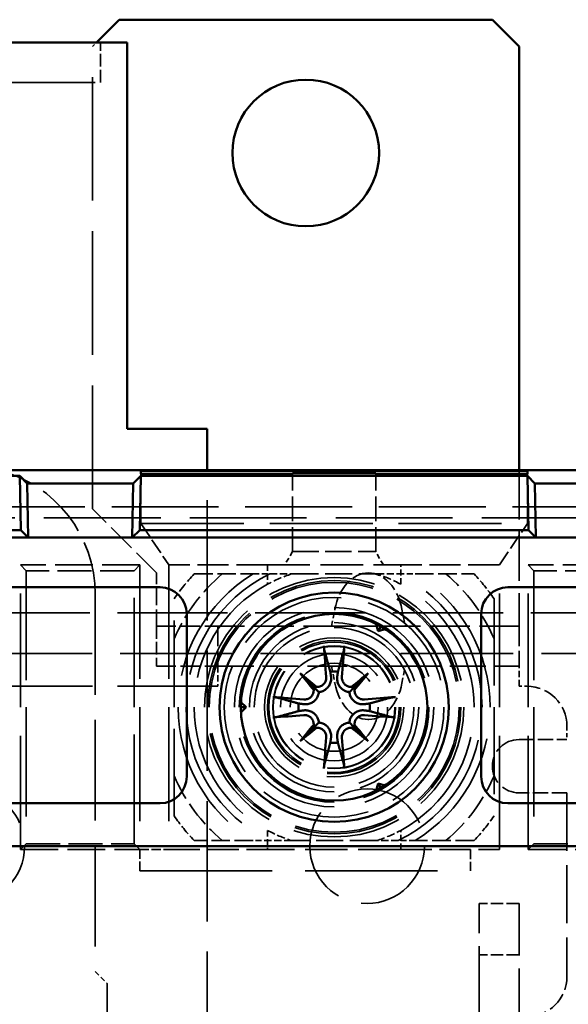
# Model space of a CAD drawing. Header units: millimetres. Extents: x 64 to 402, y 85 to 280.
# Tile 11 of 23: x 121 to 141, y 158 to 195. Entities that reach past the tile are written whole.
import ezdxf

# ---------------------------------------------------------------- set-up
doc = ezdxf.new("R2010")
doc.units = ezdxf.units.MM
doc.linetypes.add('DASHED', pattern=[0.2068, 0.1655, -0.0413])
doc.layers.add('Arêtes cachées(celduc)', color=7, linetype='DASHED', lineweight=35)
doc.layers.add('Arêtes visibles(celduc)', color=7, linetype='Continuous', lineweight=50)

msp = doc.modelspace()

# ---------------------------------------------------------------- linework, layer by layer
at = {"layer": 'Arêtes cachées(celduc)', "ltscale": 0.403752}
msp.add_line((123.465, 194.332), (123.615, 194.482), dxfattribs=at)
at = {"layer": 'Arêtes cachées(celduc)', "ltscale": 27.965828}
msp.add_line((123.465, 176.982), (123.465, 194.332), dxfattribs=at)
at = {"layer": 'Arêtes cachées(celduc)', "ltscale": 2.855563}
for p, q in [((123.765, 192.982), (123.765, 194.482)), ((125.865, 172.582), (125.865, 171.082)), ((139.465, 162.184), (137.965, 162.184)), ((139.465, 160.255), (137.965, 160.255))]:
    msp.add_line(p, q, dxfattribs=at)
at = {"layer": 'Arêtes cachées(celduc)', "ltscale": 29.01354}
msp.add_line((112.765, 192.982), (124.765, 192.982), dxfattribs=at)
at = {"layer": 'Arêtes cachées(celduc)', "ltscale": 27.272728}
msp.add_line((127.765, 144.592), (127.765, 178.432), dxfattribs=at)
at = {"layer": 'Arêtes cachées(celduc)', "ltscale": 11.135083}
msp.add_line((139.465, 178.432), (139.465, 172.583), dxfattribs=at)
at = {"layer": 'Arêtes cachées(celduc)', "ltscale": 3.541607}
for p, q in [((125.278, 176.432), (125.278, 178.292)), ((139.778, 176.432), (139.778, 178.292))]:
    msp.add_line(p, q, dxfattribs=at)
at = {"layer": 'Arêtes cachées(celduc)', "ltscale": 5.540571}
for p, q in [((130.967, 175.382), (130.967, 178.292)), ((134.089, 175.382), (134.089, 178.292))]:
    msp.add_line(p, q, dxfattribs=at)
at = {"layer": 'Arêtes cachées(celduc)', "ltscale": 24.243977}
msp.add_line((104.128, 177.057), (159.278, 177.057), dxfattribs=at)
at = {"layer": 'Arêtes cachées(celduc)', "ltscale": 6.461529}
msp.add_line((125.865, 174.582), (123.465, 176.982), dxfattribs=at)
at = {"layer": 'Arêtes cachées(celduc)', "ltscale": 26.469599}
msp.add_line((158.867, 176.646), (104.128, 176.646), dxfattribs=at)
at = {"layer": 'Arêtes cachées(celduc)', "ltscale": 3.564081}
for p, q in [((125.278, 176.432), (126.328, 174.882)), ((138.728, 174.882), (139.778, 176.432))]:
    msp.add_line(p, q, dxfattribs=at)
at = {"layer": 'Arêtes cachées(celduc)', "ltscale": 23.372019}
msp.add_line((125.278, 176.432), (139.778, 176.432), dxfattribs=at)
at = {"layer": 'Arêtes cachées(celduc)', "ltscale": 1.099069}
for p, q in [((130.967, 175.382), (130.678, 174.882)), ((134.378, 174.882), (134.089, 175.382))]:
    msp.add_line(p, q, dxfattribs=at)
at = {"layer": 'Arêtes cachées(celduc)', "ltscale": 5.94463}
msp.add_line((130.967, 175.382), (134.089, 175.382), dxfattribs=at)
at = {"layer": 'Arêtes cachées(celduc)', "ltscale": 29.98979}
for p, q in [((120.756, 174.882), (120.972, 174.665)), ((125.24, 174.882), (125.024, 174.665)), ((139.806, 174.882), (140.022, 174.665)), ((120.756, 164.202), (120.972, 164.418)), ((125.24, 164.202), (125.024, 164.418)), ((139.806, 164.202), (140.022, 164.418))]:
    msp.add_line(p, q, dxfattribs=at)
at = {"layer": 'Arêtes cachées(celduc)', "ltscale": 8.537317}
for p, q in [((125.24, 174.882), (120.756, 174.882)), ((144.29, 174.882), (139.806, 174.882)), ((120.756, 164.202), (125.24, 164.202)), ((139.806, 164.202), (144.29, 164.202))]:
    msp.add_line(p, q, dxfattribs=at)
at = {"layer": 'Arêtes cachées(celduc)', "ltscale": 25.82205}
for p, q in [((120.756, 164.202), (120.756, 174.882)), ((125.24, 174.882), (125.24, 164.202)), ((126.328, 174.882), (126.328, 164.202)), ((138.728, 164.202), (138.728, 174.882)), ((139.806, 164.202), (139.806, 174.882))]:
    msp.add_line(p, q, dxfattribs=at)
at = {"layer": 'Arêtes cachées(celduc)', "ltscale": 7.043869}
for p, q in [((130.028, 174.882), (126.328, 174.882)), ((138.728, 174.882), (135.028, 174.882)), ((126.328, 164.202), (130.028, 164.202)), ((135.028, 164.202), (138.728, 164.202))]:
    msp.add_line(p, q, dxfattribs=at)
at = {"layer": 'Arêtes cachées(celduc)', "ltscale": 1.377193}
for p, q in [((130.028, 174.882), (130.028, 174.158)), ((135.028, 174.158), (135.028, 174.882)), ((130.028, 164.925), (130.028, 164.202)), ((135.028, 164.202), (135.028, 164.925))]:
    msp.add_line(p, q, dxfattribs=at)
at = {"layer": 'Arêtes cachées(celduc)', "ltscale": 9.632216}
for p, q in [((130.028, 174.882), (135.028, 174.882)), ((135.028, 164.202), (130.028, 164.202))]:
    msp.add_line(p, q, dxfattribs=at)
at = {"layer": 'Arêtes cachées(celduc)', "ltscale": 24.775421}
for p, q in [((120.972, 174.665), (120.972, 164.418)), ((125.024, 164.418), (125.024, 174.665)), ((140.022, 174.665), (140.022, 164.418))]:
    msp.add_line(p, q, dxfattribs=at)
at = {"layer": 'Arêtes cachées(celduc)', "ltscale": 7.7132}
for p, q in [((125.024, 174.665), (120.972, 174.665)), ((144.074, 174.665), (140.022, 174.665)), ((120.972, 164.418), (125.024, 164.418)), ((140.022, 164.418), (144.074, 164.418))]:
    msp.add_line(p, q, dxfattribs=at)
at = {"layer": 'Arêtes cachées(celduc)', "ltscale": 3.805547}
msp.add_line((125.865, 172.583), (125.865, 174.582), dxfattribs=at)
at = {"layer": 'Arêtes cachées(celduc)', "ltscale": 4.213228}
for p, q in [((127.278, 174.542), (129.491, 174.542)), ((135.565, 174.542), (137.778, 174.542)), ((129.491, 164.542), (127.278, 164.542)), ((137.778, 164.542), (135.565, 164.542))]:
    msp.add_line(p, q, dxfattribs=at)
at = {"layer": 'Arêtes cachées(celduc)'}
for p, q in [((133.815, 174.582), (133.815, 174.582)), ((133.815, 172.582), (133.815, 172.582)), ((133.815, 171.082), (133.815, 171.082)), ((133.815, 169.082), (133.815, 169.082))]:
    msp.add_line(p, q, dxfattribs=at)
at = {"layer": 'Arêtes cachées(celduc)', "ltscale": 22.807865}
msp.add_line((123.565, 173.782), (123.565, 159.632), dxfattribs=at)
at = {"layer": 'Arêtes cachées(celduc)', "ltscale": 19.679426}
for p, q in [((126.528, 165.472), (126.528, 173.611)), ((138.528, 173.611), (138.528, 165.472))]:
    msp.add_line(p, q, dxfattribs=at)
at = {"layer": 'Arêtes cachées(celduc)', "ltscale": 1.226412}
for p, q in [((132.436, 172.583), (132.556, 173.216)), ((135.074, 173.216), (135.194, 172.583))]:
    msp.add_line(p, q, dxfattribs=at)
at = {"layer": 'Arêtes cachées(celduc)', "ltscale": 24.993956}
msp.add_line((77.878, 173.089), (160.578, 173.089), dxfattribs=at)
at = {"layer": 'Arêtes cachées(celduc)', "ltscale": 0.00289}
for p, q in [((125.865, 172.582), (125.865, 172.583)), ((139.465, 172.582), (139.465, 172.583))]:
    msp.add_line(p, q, dxfattribs=at)
at = {"layer": 'Arêtes cachées(celduc)', "ltscale": 4.378584}
for p, q in [((125.865, 172.582), (128.165, 172.582)), ((125.865, 171.082), (128.165, 171.082))]:
    msp.add_line(p, q, dxfattribs=at)
at = {"layer": 'Arêtes cachées(celduc)', "ltscale": 8.936158}
for p, q in [((132.859, 172.582), (128.165, 172.582)), ((139.465, 172.582), (134.771, 172.582))]:
    msp.add_line(p, q, dxfattribs=at)
at = {"layer": 'Arêtes cachées(celduc)', "ltscale": 4.485865}
for p, q in [((128.165, 172.582), (128.165, 171.082)), ((139.465, 172.582), (139.465, 171.082))]:
    msp.add_line(p, q, dxfattribs=at)
at = {"layer": 'Arêtes cachées(celduc)', "ltscale": 0.00291}
for p, q in [((132.436, 172.582), (132.436, 172.583)), ((135.194, 172.583), (135.194, 172.582))]:
    msp.add_line(p, q, dxfattribs=at)
at = {"layer": 'Arêtes cachées(celduc)', "ltscale": 1.842558}
for p, q in [((133.039, 172.582), (132.859, 172.582)), ((134.771, 172.582), (134.591, 172.582))]:
    msp.add_line(p, q, dxfattribs=at)
at = {"layer": 'Arêtes cachées(celduc)', "ltscale": 2.357752}
for p, q in [((133.815, 172.582), (133.039, 172.582)), ((134.591, 172.582), (133.815, 172.582))]:
    msp.add_line(p, q, dxfattribs=at)
at = {"layer": 'Arêtes cachées(celduc)', "ltscale": 25.477514}
msp.add_line((77.078, 171.559), (161.378, 171.559), dxfattribs=at)
at = {"layer": 'Arêtes cachées(celduc)', "ltscale": 1.427732}
for p, q in [((128.165, 171.082), (128.165, 170.332)), ((139.465, 170.332), (139.465, 171.082))]:
    msp.add_line(p, q, dxfattribs=at)
at = {"layer": 'Arêtes cachées(celduc)', "ltscale": 8.131044}
for p, q in [((128.165, 171.082), (132.436, 171.082)), ((135.194, 171.082), (139.465, 171.082))]:
    msp.add_line(p, q, dxfattribs=at)
at = {"layer": 'Arêtes cachées(celduc)', "ltscale": 1.228349}
for p, q in [((132.556, 171.082), (132.436, 171.082)), ((132.436, 171.082), (132.556, 170.448)), ((135.194, 171.082), (135.074, 171.082)), ((135.074, 170.448), (135.194, 171.082))]:
    msp.add_line(p, q, dxfattribs=at)
at = {"layer": 'Arêtes cachées(celduc)', "ltscale": 0.000200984}
for p, q in [((132.436, 171.082), (132.436, 171.082)), ((135.194, 171.082), (135.194, 171.082))]:
    msp.add_line(p, q, dxfattribs=at)
at = {"layer": 'Arêtes cachées(celduc)', "ltscale": 3.825521}
for p, q in [((133.815, 171.082), (132.556, 171.082)), ((135.074, 171.082), (133.815, 171.082))]:
    msp.add_line(p, q, dxfattribs=at)
at = {"layer": 'Arêtes cachées(celduc)', "ltscale": 22.727272}
msp.add_line((128.165, 170.332), (109.365, 170.332), dxfattribs=at)
at = {"layer": 'Arêtes cachées(celduc)', "ltscale": 0.571033}
msp.add_line((139.765, 170.332), (139.465, 170.332), dxfattribs=at)
at = {"layer": 'Arêtes cachées(celduc)', "ltscale": 0.064863}
msp.add_line((133.798, 169.082), (133.832, 169.082), dxfattribs=at)
at = {"layer": 'Arêtes cachées(celduc)', "ltscale": 0.951597}
msp.add_line((141.265, 168.832), (141.265, 168.332), dxfattribs=at)
at = {"layer": 'Arêtes cachées(celduc)', "ltscale": 3.426696}
for p, q in [((139.465, 168.332), (141.265, 168.332)), ((141.265, 166.332), (139.465, 166.332))]:
    msp.add_line(p, q, dxfattribs=at)
at = {"layer": 'Arêtes cachées(celduc)', "ltscale": 13.11902}
msp.add_line((141.265, 166.332), (141.265, 159.441), dxfattribs=at)
at = {"layer": 'Arêtes cachées(celduc)', "ltscale": 2.153776}
for p, q in [((125.24, 163.402), (125.24, 164.202)), ((137.64, 164.202), (137.64, 163.402))]:
    msp.add_line(p, q, dxfattribs=at)
at = {"layer": 'Arêtes cachées(celduc)', "ltscale": 2.070764}
msp.add_line((125.24, 164.202), (126.328, 164.202), dxfattribs=at)
at = {"layer": 'Arêtes cachées(celduc)', "ltscale": 29.980658}
msp.add_line((125.24, 163.402), (137.64, 163.402), dxfattribs=at)
at = {"layer": 'Arêtes cachées(celduc)', "ltscale": 11.82233}
for p, q in [((137.965, 158.62), (137.965, 162.184)), ((139.465, 162.184), (139.465, 158.62))]:
    msp.add_line(p, q, dxfattribs=at)
at = {"layer": 'Arêtes cachées(celduc)', "ltscale": 1.211455}
msp.add_line((123.565, 159.632), (124.015, 159.182), dxfattribs=at)
at = {"layer": 'Arêtes cachées(celduc)', "ltscale": 20.067698}
msp.add_line((124.015, 159.182), (124.015, 150.882), dxfattribs=at)
at = {"layer": 'Arêtes cachées(celduc)', "ltscale": 8.890504}
for p, q in [((137.965, 158.62), (137.965, 155.941)), ((139.465, 155.941), (139.465, 158.62))]:
    msp.add_line(p, q, dxfattribs=at)
at = {"layer": 'Arêtes cachées(celduc)', "ltscale": 24.637936}
msp.add_circle((132.528, 169.542), 4.865, dxfattribs=at)
at = {"layer": 'Arêtes cachées(celduc)', "ltscale": 24.053135}
msp.add_circle((132.528, 169.542), 4.75, dxfattribs=at)
at = {"layer": 'Arêtes cachées(celduc)', "ltscale": 23.729984}
msp.add_circle((132.528, 169.542), 4.686, dxfattribs=at)
at = {"layer": 'Arêtes cachées(celduc)', "ltscale": 26.139452}
msp.add_circle((132.528, 169.542), 4.302, dxfattribs=at)
at = {"layer": 'Arêtes cachées(celduc)', "ltscale": 25.04991}
msp.add_circle((132.528, 169.542), 4.122, dxfattribs=at)
at = {"layer": 'Arêtes cachées(celduc)', "ltscale": 28.391726}
msp.add_circle((132.528, 169.542), 3.738, dxfattribs=at)
at = {"layer": 'Arêtes cachées(celduc)', "ltscale": 27.029799}
msp.add_circle((132.528, 169.542), 3.559, dxfattribs=at)
at = {"layer": 'Arêtes cachées(celduc)', "ltscale": 24.109137}
msp.add_circle((132.528, 169.542), 3.174, dxfattribs=at)
at = {"layer": 'Arêtes cachées(celduc)', "ltscale": 22.74721}
msp.add_circle((132.528, 169.542), 2.995, dxfattribs=at)
at = {"layer": 'Arêtes cachées(celduc)', "ltscale": 26.435396}
msp.add_circle((132.528, 169.542), 2.61, dxfattribs=at)
at = {"layer": 'Arêtes cachées(celduc)', "ltscale": 25.31909}
msp.add_circle((132.528, 169.542), 2.5, dxfattribs=at)
at = {"layer": 'Arêtes cachées(celduc)', "ltscale": 24.742567}
msp.add_circle((132.528, 169.542), 2.443, dxfattribs=at)
at = {"layer": 'Arêtes cachées(celduc)', "ltscale": 23.293562}
msp.add_circle((132.528, 169.542), 2.3, dxfattribs=at)
at = {"layer": 'Arêtes cachées(celduc)', "ltscale": 23.126406}
msp.add_circle((132.528, 169.542), 2.283, dxfattribs=at)
at = {"layer": 'Arêtes cachées(celduc)', "ltscale": 30.523277}
msp.add_circle((132.528, 169.542), 2.009, dxfattribs=at)
at = {"layer": 'Arêtes cachées(celduc)', "ltscale": 25.065899}
msp.add_circle((132.528, 169.542), 1.65, dxfattribs=at)
at = {"layer": 'Arêtes cachées(celduc)', "ltscale": 21.774418}
for centre in [(118.765, 164.332), (133.765, 164.332)]:
    msp.add_circle(centre, 2.15, dxfattribs=at)
at = {"layer": 'Arêtes cachées(celduc)', "ltscale": 12.063507}
msp.add_arc((118.765, 173.782), 4.8, 0, 75.6385, dxfattribs=at)
at = {"layer": 'Arêtes cachées(celduc)', "ltscale": 5.818777}
for start, end in [(129.9948, 156.8274), (23.1726, 50.0052), (203.1726, 230.0052), (309.9948, 336.8274)]:
    msp.add_arc((132.528, 169.542), 6.527, start, end, dxfattribs=at)
at = {"layer": 'Arêtes cachées(celduc)', "ltscale": 2.277434}
for start, end in [(136.3972, 145.8516), (34.1484, 43.6028), (214.1484, 223.6028), (316.3972, 325.8516)]:
    msp.add_arc((132.528, 169.542), 7.25, start, end, dxfattribs=at)
at = {"layer": 'Arêtes cachées(celduc)', "ltscale": 28.99468}
for start, end in [(121.2733, 238.7267), (301.2733, 58.7267)]:
    msp.add_arc((132.528, 169.542), 5.85, start, end, dxfattribs=at)
at = {"layer": 'Arêtes cachées(celduc)', "ltscale": 30.107428}
for start, end in [(115.7233, 244.2767), (295.7233, 64.2767)]:
    msp.add_arc((132.528, 169.542), 5.55, start, end, dxfattribs=at)
at = {"layer": 'Arêtes cachées(celduc)', "ltscale": 1.863662}
for start, end in [(107.7528, 118.4369), (61.5631, 72.2472), (241.5631, 252.2472), (287.7528, 298.4369)]:
    msp.add_arc((132.528, 169.542), 5.25, start, end, dxfattribs=at)
at = {"layer": 'Arêtes cachées(celduc)', "ltscale": 27.277634}
for start, end in [(118.4369, 241.5631), (298.4369, 61.5631)]:
    msp.add_arc((132.528, 169.542), 5.25, start, end, dxfattribs=at)
at = {"layer": 'Arêtes cachées(celduc)', "ltscale": 4.485566}
for centre, start, end in [((139.765, 168.832), 0, 90), ((139.765, 159.441), 270, 0)]:
    msp.add_arc(centre, 1.5, start, end, dxfattribs=at)
at = {"layer": 'Arêtes cachées(celduc)', "ltscale": 5.980787}
msp.add_arc((139.465, 167.332), 1, 90, 270, dxfattribs=at)
at = {"layer": 'Arêtes cachées(celduc)', "ltscale": 3.825521}
for start_param, end_param in [(0, 1.308997), (4.974188, 6.283185)]:
    msp.add_ellipse((133.815, 172.739), major_axis=(0, 1.843), ratio=0.707107, start_param=start_param, end_param=end_param, dxfattribs=at)
at = {"layer": 'Arêtes cachées(celduc)', "ltscale": 3.79306}
for start_param, end_param in [(4.974188, 6.270102), (0.013083, 1.308997)]:
    msp.add_ellipse((133.815, 170.925), major_axis=(0, -1.843), ratio=0.707107, start_param=start_param, end_param=end_param, dxfattribs=at)
at = {"layer": 'Arêtes cachées(celduc)', "ltscale": 0.03236}
for start_param, end_param in [(1.557713, 1.570796), (1.570796, 1.58388)]:
    msp.add_ellipse((133.815, 169.756), major_axis=(-1.303, 0), ratio=0.517638, start_param=start_param, end_param=end_param, dxfattribs=at)
at = {"layer": 'Arêtes cachées(celduc)', "ltscale": 1.325182}
for points in [[(129.491, 174.542), (129.813, 174.542), (130.119, 174.542)], [(134.937, 174.542), (135.243, 174.542), (135.565, 174.542)], [(130.119, 164.542), (129.813, 164.542), (129.491, 164.542)], [(135.565, 164.542), (135.243, 164.542), (134.937, 164.542)]]:
    msp.add_rational_spline(points, [1, 1.00152088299, 1], degree=2, dxfattribs=at)
at = {"layer": 'Arêtes cachées(celduc)', "ltscale": 1.641739}
for points in [[(130.119, 174.542), (130.534, 174.542), (130.927, 174.542)], [(134.129, 174.542), (134.522, 174.542), (134.937, 174.542)], [(130.927, 164.542), (130.534, 164.542), (130.119, 164.542)], [(134.937, 164.542), (134.522, 164.542), (134.129, 164.542)]]:
    msp.add_rational_spline(points, [1, 1.00281082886, 1], degree=2, dxfattribs=at)
at = {"layer": 'Arêtes cachées(celduc)', "ltscale": 6.116233}
for points in [[(130.927, 174.542), (132.528, 174.542), (134.129, 174.542)], [(134.129, 164.542), (132.528, 164.542), (130.927, 164.542)]]:
    msp.add_rational_spline(points, [1, 1.05, 1], degree=2, dxfattribs=at)
at = {"layer": 'Arêtes visibles(celduc)'}
for p, q in [((123.615, 194.482), (124.465, 195.332)), ((124.465, 195.332), (138.465, 195.332)), ((138.465, 195.332), (139.465, 194.332)), ((124.765, 194.482), (112.765, 194.482)), ((124.765, 194.482), (124.765, 192.482)), ((139.465, 194.332), (139.465, 178.432)), ((124.765, 179.982), (124.765, 192.482)), ((127.765, 179.982), (124.765, 179.982)), ((127.765, 178.432), (127.765, 179.982)), ((161.128, 178.432), (104.128, 178.432)), ((125.278, 178.412), (139.778, 178.412)), ((125.278, 178.292), (125.278, 178.412)), ((139.778, 178.412), (139.778, 178.292)), ((106.222, 178.219), (120.734, 178.219)), ((120.734, 178.219), (121.013, 177.94)), ((120.77, 176.184), (120.734, 178.219)), ((124.993, 177.94), (125.272, 178.219)), ((125.272, 178.219), (125.236, 176.184)), ((125.272, 178.219), (139.784, 178.219)), ((130.967, 178.292), (125.278, 178.292)), ((134.089, 178.328), (130.967, 178.328)), ((130.967, 178.328), (130.967, 178.292)), ((134.089, 178.292), (134.089, 178.328)), ((139.778, 178.292), (134.089, 178.292)), ((139.784, 178.219), (140.063, 177.94)), ((139.82, 176.184), (139.784, 178.219)), ((121.013, 177.94), (124.993, 177.94)), ((121.013, 177.94), (121.049, 175.904)), ((124.957, 175.904), (124.993, 177.94)), ((140.063, 177.94), (144.043, 177.94)), ((140.063, 177.94), (140.099, 175.904)), ((106.186, 176.184), (120.77, 176.184)), ((120.77, 176.184), (121.049, 175.904)), ((125.236, 176.184), (124.957, 175.904)), ((125.236, 176.184), (139.82, 176.184)), ((139.82, 176.184), (140.099, 175.904)), ((121.049, 175.904), (105.907, 175.904)), ((124.957, 175.904), (121.049, 175.904)), ((121.049, 175.904), (121.049, 175.904)), ((124.957, 175.904), (124.957, 175.904)), ((140.099, 175.904), (124.957, 175.904)), ((144.007, 175.904), (140.099, 175.904)), ((140.099, 175.904), (140.099, 175.904)), ((119.998, 174.042), (125.998, 174.042)), ((139.048, 174.042), (145.048, 174.042)), ((126.998, 173.042), (126.998, 166.942)), ((138.048, 166.942), (138.048, 173.042)), ((134.178, 172.4), (134.107, 172.665)), ((134.178, 172.4), (134.278, 172.573)), ((134.444, 172.471), (134.178, 172.4)), ((131.253, 170.817), (131.782, 170.287)), ((133.803, 170.817), (133.274, 170.287)), ((131.782, 170.287), (131.955, 170.114)), ((133.274, 170.287), (133.101, 170.114)), ((129.228, 169.542), (129.028, 169.542)), ((129.033, 169.736), (129.228, 169.542)), ((129.228, 169.542), (129.033, 169.347)), ((131.253, 168.266), (131.782, 168.796)), ((131.782, 168.796), (131.955, 168.969)), ((133.274, 168.796), (133.101, 168.969)), ((133.803, 168.266), (133.274, 168.796)), ((134.107, 166.418), (134.178, 166.684)), ((134.178, 166.684), (134.278, 166.511)), ((134.178, 166.684), (134.444, 166.613)), ((125.998, 165.942), (119.998, 165.942)), ((145.048, 165.942), (139.048, 165.942)), ((107.228, 164.332), (158.228, 164.332))]:
    msp.add_line(p, q, dxfattribs=at)
for centre, radius in [((131.465, 190.332), 2.75), ((132.528, 169.542), 4.3), ((132.528, 169.542), 3.5)]:
    msp.add_circle(centre, radius, dxfattribs=at)
for centre, radius, start, end in [((125.998, 173.042), 1, 0, 90), ((139.048, 173.042), 1, 90, 180), ((132.528, 169.542), 1.339, 83.877, 96.123), ((132.528, 169.542), 1.339, 173.877, 186.123), ((132.528, 169.542), 1.339, 353.877, 6.123), ((132.528, 169.542), 1.339, 263.877, 276.123), ((125.998, 166.942), 1, 270, 0), ((139.048, 166.942), 1, 180, 270)]:
    msp.add_arc(centre, radius, start, end, dxfattribs=at)
for centre, major_axis, ratio, start_param, end_param in [((133.029, 169.59), (0.76, -7.948), 0.087156, 4.416787, 4.5667), ((132.027, 169.59), (0.76, 7.948), 0.087156, 4.858078, 5.007991), ((133.444, 170.343), (-5.205, 5.948), 0.173648, 1.341111, 1.444187), ((131.727, 168.626), (5.948, -5.205), 0.173648, 1.697406, 1.800481), ((133.329, 168.626), (5.948, 5.205), 0.173648, 1.341111, 1.444187), ((131.612, 170.343), (-5.205, -5.948), 0.173648, 1.697406, 1.800481), ((131.526, 170.264), (-0.205, -0.179), 0.868224, 2.08502, 2.445156), ((131.806, 170.544), (-0.179, -0.205), 0.868224, 0.696437, 1.056572), ((133.25, 170.544), (-0.179, 0.205), 0.868224, 2.08502, 2.445156), ((133.53, 170.264), (-0.205, 0.179), 0.868224, 0.696437, 1.056572), ((132.48, 169.041), (-7.948, 0.76), 0.087156, 4.858078, 5.007991), ((132.576, 169.041), (-7.948, -0.76), 0.087156, 4.416787, 4.5667), ((132.48, 170.043), (7.948, 0.76), 0.087156, 4.416787, 4.5667), ((132.576, 170.043), (7.948, -0.76), 0.087156, 4.858078, 5.007991), ((133.444, 168.74), (5.205, 5.948), 0.173648, 1.697406, 1.800481), ((131.727, 170.457), (-5.948, -5.205), 0.173648, 1.341111, 1.444187), ((131.526, 168.819), (0.205, -0.179), 0.868224, 0.696437, 1.056572), ((131.806, 168.539), (0.179, -0.205), 0.868224, 2.08502, 2.445156), ((133.25, 168.539), (0.179, 0.205), 0.868224, 0.696437, 1.056572), ((133.329, 170.457), (-5.948, 5.205), 0.173648, 1.697406, 1.800481), ((133.53, 168.819), (0.205, 0.179), 0.868224, 2.08502, 2.445156), ((131.612, 168.74), (5.205, -5.948), 0.173648, 1.341111, 1.444187), ((133.029, 169.494), (-0.76, -7.948), 0.087156, 4.858078, 5.007991), ((132.027, 169.494), (-0.76, 7.948), 0.087156, 4.416787, 4.5667)]:
    msp.add_ellipse(centre, major_axis=major_axis, ratio=ratio, start_param=start_param, end_param=end_param, dxfattribs=at)
for points, knots in [([(132.171, 171.646), (132.169, 171.654), (132.166, 171.665), (132.162, 171.691), (132.158, 171.711), (132.153, 171.749), (132.151, 171.773), (132.147, 171.808), (132.146, 171.826), (132.145, 171.841)], [0.05659998, 0.05659998, 0.05659998, 0.05659998, 0.06162651, 0.06162651, 0.06776774, 0.06776774, 0.07392503, 0.07392503, 0.07853581, 0.07853581, 0.07853581, 0.07853581]), ([(132.911, 171.841), (132.91, 171.826), (132.909, 171.808), (132.905, 171.773), (132.903, 171.749), (132.898, 171.711), (132.894, 171.691), (132.89, 171.665), (132.887, 171.654), (132.885, 171.646)], [0.02009358, 0.02009358, 0.02009358, 0.02009358, 0.02470436, 0.02470436, 0.03086166, 0.03086166, 0.03700288, 0.03700288, 0.04202941, 0.04202941, 0.04202941, 0.04202941]), ([(132.233, 170.678), (132.237, 170.636), (132.232, 170.59), (132.205, 170.503), (132.182, 170.463), (132.128, 170.398), (132.092, 170.368), (132.013, 170.326), (131.969, 170.313), (131.909, 170.307), (131.891, 170.307), (131.872, 170.308)], [0, 0, 0, 0, 0.01285996, 0.01285996, 0.02571992, 0.02571992, 0.03841194, 0.03841194, 0.05110395, 0.05110395, 0.05644229, 0.05644229, 0.05644229, 0.05644229]), ([(132.411, 170.695), (132.412, 170.688), (132.412, 170.681), (132.418, 170.626), (132.416, 170.574), (132.397, 170.472), (132.378, 170.422), (132.335, 170.34), (132.308, 170.301), (132.241, 170.232), (132.202, 170.202), (132.123, 170.156), (132.077, 170.137), (132.005, 170.12), (131.98, 170.116), (131.955, 170.114)], [0.2084182, 0.2084182, 0.2084182, 0.2084182, 0.21081033, 0.21081033, 0.2270141, 0.2270141, 0.24321787, 0.24321787, 0.25700514, 0.25700514, 0.27079242, 0.27079242, 0.28457969, 0.28457969, 0.29197487, 0.29197487, 0.29197487, 0.29197487]), ([(133.101, 170.114), (133.076, 170.116), (133.051, 170.12), (132.979, 170.137), (132.933, 170.156), (132.854, 170.202), (132.815, 170.232), (132.748, 170.301), (132.721, 170.34), (132.677, 170.422), (132.659, 170.472), (132.64, 170.574), (132.638, 170.626), (132.643, 170.674), (132.643, 170.681), (132.644, 170.688), (132.645, 170.695)], [-0.08116454, -0.08116454, -0.08116454, -0.08116454, -0.07376936, -0.07376936, -0.05998209, -0.05998209, -0.04619482, -0.04619482, -0.03240754, -0.03240754, -0.01620377, -0.01620377, 0, 0, 0, 0.00239212, 0.00239212, 0.00239212, 0.00239212]), ([(133.184, 170.308), (133.176, 170.308), (133.168, 170.307), (133.118, 170.308), (133.073, 170.316), (132.991, 170.351), (132.953, 170.377), (132.893, 170.437), (132.866, 170.475), (132.831, 170.557), (132.822, 170.602), (132.821, 170.656), (132.822, 170.667), (132.823, 170.678)], [0.02354357, 0.02354357, 0.02354357, 0.02354357, 0.0258252, 0.0258252, 0.03851169, 0.03851169, 0.05119818, 0.05119818, 0.06396747, 0.06396747, 0.07673675, 0.07673675, 0.08003868, 0.08003868, 0.08003868, 0.08003868]), ([(130.228, 169.925), (130.244, 169.924), (130.261, 169.922), (130.297, 169.919), (130.321, 169.916), (130.359, 169.911), (130.379, 169.908), (130.405, 169.903), (130.416, 169.901), (130.423, 169.899)], [0.02009358, 0.02009358, 0.02009358, 0.02009358, 0.02470436, 0.02470436, 0.03086166, 0.03086166, 0.03700288, 0.03700288, 0.04202941, 0.04202941, 0.04202941, 0.04202941]), ([(131.955, 170.114), (131.953, 170.09), (131.949, 170.064), (131.932, 169.993), (131.914, 169.947), (131.868, 169.867), (131.838, 169.828), (131.769, 169.762), (131.73, 169.735), (131.648, 169.691), (131.598, 169.673), (131.496, 169.653), (131.443, 169.652), (131.396, 169.656), (131.389, 169.657), (131.382, 169.658), (131.375, 169.659)], [-0.08116454, -0.08116454, -0.08116454, -0.08116454, -0.07376936, -0.07376936, -0.05998209, -0.05998209, -0.04619482, -0.04619482, -0.03240754, -0.03240754, -0.01620377, -0.01620377, 0, 0, 0, 0.00239212, 0.00239212, 0.00239212, 0.00239212]), ([(131.762, 170.197), (131.762, 170.19), (131.762, 170.182), (131.762, 170.132), (131.753, 170.087), (131.719, 170.004), (131.693, 169.966), (131.633, 169.906), (131.595, 169.88), (131.512, 169.845), (131.467, 169.836), (131.414, 169.835), (131.403, 169.835), (131.392, 169.836)], [0.02354357, 0.02354357, 0.02354357, 0.02354357, 0.0258252, 0.0258252, 0.03851169, 0.03851169, 0.05119818, 0.05119818, 0.06396747, 0.06396747, 0.07673675, 0.07673675, 0.08003868, 0.08003868, 0.08003868, 0.08003868]), ([(133.681, 169.659), (133.674, 169.658), (133.667, 169.657), (133.613, 169.652), (133.56, 169.653), (133.458, 169.673), (133.408, 169.691), (133.326, 169.735), (133.287, 169.762), (133.218, 169.828), (133.188, 169.867), (133.142, 169.947), (133.124, 169.993), (133.107, 170.064), (133.103, 170.09), (133.101, 170.114)], [0.2084182, 0.2084182, 0.2084182, 0.2084182, 0.21081033, 0.21081033, 0.2270141, 0.2270141, 0.24321787, 0.24321787, 0.25700514, 0.25700514, 0.27079242, 0.27079242, 0.28457969, 0.28457969, 0.29197487, 0.29197487, 0.29197487, 0.29197487]), ([(133.664, 169.836), (133.622, 169.833), (133.576, 169.838), (133.49, 169.865), (133.449, 169.887), (133.384, 169.942), (133.355, 169.977), (133.313, 170.057), (133.3, 170.101), (133.294, 170.161), (133.293, 170.179), (133.294, 170.197)], [0, 0, 0, 0, 0.01285996, 0.01285996, 0.02571992, 0.02571992, 0.03841194, 0.03841194, 0.05110395, 0.05110395, 0.05644229, 0.05644229, 0.05644229, 0.05644229]), ([(134.632, 169.899), (134.64, 169.901), (134.651, 169.903), (134.677, 169.908), (134.697, 169.911), (134.735, 169.916), (134.759, 169.919), (134.795, 169.922), (134.812, 169.924), (134.828, 169.925)], [0.05659998, 0.05659998, 0.05659998, 0.05659998, 0.06162651, 0.06162651, 0.06776774, 0.06776774, 0.07392503, 0.07392503, 0.07853581, 0.07853581, 0.07853581, 0.07853581]), ([(130.423, 169.185), (130.416, 169.182), (130.405, 169.18), (130.379, 169.175), (130.359, 169.172), (130.321, 169.167), (130.297, 169.164), (130.261, 169.161), (130.244, 169.16), (130.228, 169.158)], [0.05659998, 0.05659998, 0.05659998, 0.05659998, 0.06162651, 0.06162651, 0.06776774, 0.06776774, 0.07392503, 0.07392503, 0.07853581, 0.07853581, 0.07853581, 0.07853581]), ([(131.375, 169.424), (131.382, 169.425), (131.389, 169.426), (131.443, 169.432), (131.496, 169.43), (131.598, 169.41), (131.648, 169.392), (131.73, 169.348), (131.769, 169.321), (131.838, 169.255), (131.868, 169.216), (131.914, 169.136), (131.932, 169.09), (131.949, 169.019), (131.953, 168.994), (131.955, 168.969)], [0.2084182, 0.2084182, 0.2084182, 0.2084182, 0.21081033, 0.21081033, 0.2270141, 0.2270141, 0.24321787, 0.24321787, 0.25700514, 0.25700514, 0.27079242, 0.27079242, 0.28457969, 0.28457969, 0.29197487, 0.29197487, 0.29197487, 0.29197487]), ([(131.392, 169.247), (131.434, 169.25), (131.48, 169.246), (131.566, 169.219), (131.606, 169.196), (131.672, 169.142), (131.701, 169.106), (131.743, 169.027), (131.756, 168.982), (131.762, 168.923), (131.763, 168.904), (131.762, 168.886)], [0, 0, 0, 0, 0.01283183, 0.01283183, 0.02566366, 0.02566366, 0.0383838, 0.0383838, 0.05110394, 0.05110394, 0.05644228, 0.05644228, 0.05644228, 0.05644228]), ([(133.101, 168.969), (133.103, 168.994), (133.107, 169.019), (133.124, 169.09), (133.142, 169.136), (133.188, 169.216), (133.218, 169.255), (133.287, 169.321), (133.326, 169.348), (133.408, 169.392), (133.458, 169.41), (133.56, 169.43), (133.613, 169.432), (133.66, 169.427), (133.667, 169.426), (133.674, 169.425), (133.681, 169.424)], [-0.08116454, -0.08116454, -0.08116454, -0.08116454, -0.07376936, -0.07376936, -0.05998209, -0.05998209, -0.04619482, -0.04619482, -0.03240754, -0.03240754, -0.01620377, -0.01620377, 0, 0, 0, 0.00239212, 0.00239212, 0.00239212, 0.00239212]), ([(133.294, 168.886), (133.294, 168.894), (133.294, 168.901), (133.294, 168.951), (133.303, 168.996), (133.337, 169.079), (133.363, 169.117), (133.423, 169.177), (133.461, 169.203), (133.544, 169.238), (133.589, 169.247), (133.642, 169.248), (133.653, 169.248), (133.664, 169.247)], [0.02354357, 0.02354357, 0.02354357, 0.02354357, 0.0258252, 0.0258252, 0.03851169, 0.03851169, 0.05119818, 0.05119818, 0.06396747, 0.06396747, 0.07673675, 0.07673675, 0.08003868, 0.08003868, 0.08003868, 0.08003868]), ([(134.828, 169.158), (134.812, 169.16), (134.795, 169.161), (134.759, 169.164), (134.735, 169.167), (134.697, 169.172), (134.677, 169.175), (134.651, 169.18), (134.64, 169.182), (134.632, 169.185)], [0.02009358, 0.02009358, 0.02009358, 0.02009358, 0.02470436, 0.02470436, 0.03086166, 0.03086166, 0.03700288, 0.03700288, 0.04202941, 0.04202941, 0.04202941, 0.04202941]), ([(131.872, 168.775), (131.88, 168.776), (131.888, 168.776), (131.937, 168.775), (131.982, 168.767), (132.065, 168.732), (132.103, 168.706), (132.163, 168.647), (132.19, 168.609), (132.225, 168.526), (132.234, 168.481), (132.234, 168.428), (132.234, 168.417), (132.233, 168.405)], [0.02354357, 0.02354357, 0.02354357, 0.02354357, 0.0258252, 0.0258252, 0.03851169, 0.03851169, 0.05119818, 0.05119818, 0.06396747, 0.06396747, 0.07673675, 0.07673675, 0.08003868, 0.08003868, 0.08003868, 0.08003868]), ([(131.955, 168.969), (131.98, 168.967), (132.005, 168.963), (132.077, 168.946), (132.123, 168.927), (132.202, 168.882), (132.241, 168.851), (132.308, 168.782), (132.335, 168.743), (132.378, 168.662), (132.397, 168.612), (132.416, 168.509), (132.418, 168.457), (132.413, 168.41), (132.412, 168.403), (132.412, 168.396), (132.411, 168.388)], [-0.08116454, -0.08116454, -0.08116454, -0.08116454, -0.07376936, -0.07376936, -0.05998209, -0.05998209, -0.04619482, -0.04619482, -0.03240754, -0.03240754, -0.01620377, -0.01620377, 0, 0, 0, 0.00239212, 0.00239212, 0.00239212, 0.00239212]), ([(132.645, 168.388), (132.644, 168.396), (132.643, 168.403), (132.638, 168.457), (132.64, 168.509), (132.659, 168.612), (132.677, 168.662), (132.721, 168.743), (132.748, 168.782), (132.815, 168.851), (132.854, 168.882), (132.933, 168.927), (132.979, 168.946), (133.051, 168.963), (133.076, 168.967), (133.101, 168.969)], [0.2084182, 0.2084182, 0.2084182, 0.2084182, 0.21081033, 0.21081033, 0.2270141, 0.2270141, 0.24321787, 0.24321787, 0.25700514, 0.25700514, 0.27079242, 0.27079242, 0.28457969, 0.28457969, 0.29197487, 0.29197487, 0.29197487, 0.29197487]), ([(132.823, 168.405), (132.819, 168.448), (132.824, 168.494), (132.851, 168.58), (132.874, 168.62), (132.928, 168.686), (132.964, 168.715), (133.043, 168.757), (133.087, 168.77), (133.147, 168.776), (133.165, 168.776), (133.184, 168.775)], [0, 0, 0, 0, 0.01285996, 0.01285996, 0.02571992, 0.02571992, 0.03841194, 0.03841194, 0.05110395, 0.05110395, 0.05644229, 0.05644229, 0.05644229, 0.05644229]), ([(132.145, 167.242), (132.146, 167.258), (132.147, 167.275), (132.151, 167.311), (132.153, 167.335), (132.158, 167.372), (132.162, 167.392), (132.166, 167.418), (132.169, 167.429), (132.171, 167.437)], [0.02009358, 0.02009358, 0.02009358, 0.02009358, 0.02470436, 0.02470436, 0.03086166, 0.03086166, 0.03700288, 0.03700288, 0.04202941, 0.04202941, 0.04202941, 0.04202941]), ([(132.885, 167.437), (132.887, 167.429), (132.89, 167.418), (132.894, 167.392), (132.898, 167.372), (132.903, 167.335), (132.905, 167.311), (132.909, 167.275), (132.91, 167.258), (132.911, 167.242)], [0.05659998, 0.05659998, 0.05659998, 0.05659998, 0.06162651, 0.06162651, 0.06776774, 0.06776774, 0.07392503, 0.07392503, 0.07853581, 0.07853581, 0.07853581, 0.07853581])]:
    msp.add_open_spline(points, degree=3, knots=knots, dxfattribs=at)
for points, weights in [([(132.171, 171.646), (132.302, 171.173), (132.385, 170.873)], [1.00324421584, 1.02820642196, 1]), ([(132.671, 170.873), (132.754, 171.173), (132.885, 171.646)], [1, 1.02820642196, 1.00324421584]), ([(132.385, 170.873), (132.399, 170.777), (132.411, 170.695)], [1, 1.07456653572, 1.14872900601]), ([(132.645, 170.695), (132.657, 170.777), (132.671, 170.873)], [1.14872900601, 1.07456653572, 1]), ([(131.197, 169.684), (130.897, 169.767), (130.423, 169.899)], [1, 1.02820642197, 1.00324421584]), ([(134.632, 169.899), (134.159, 169.767), (133.859, 169.684)], [1.00324421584, 1.02820642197, 1]), ([(131.375, 169.659), (131.292, 169.671), (131.197, 169.684)], [1.14872900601, 1.07456653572, 1]), ([(133.859, 169.684), (133.764, 169.671), (133.681, 169.659)], [1, 1.07456653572, 1.14872900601]), ([(130.423, 169.185), (130.897, 169.316), (131.197, 169.399)], [1.00324421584, 1.02820642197, 1]), ([(131.197, 169.399), (131.292, 169.412), (131.375, 169.424)], [1, 1.07456653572, 1.14872900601]), ([(133.681, 169.424), (133.764, 169.412), (133.859, 169.399)], [1.14872900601, 1.07456653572, 1]), ([(133.859, 169.399), (134.159, 169.316), (134.632, 169.185)], [1, 1.02820642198, 1.00324421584]), ([(132.385, 168.21), (132.302, 167.91), (132.171, 167.437)], [1, 1.02820642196, 1.00324421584]), ([(132.411, 168.388), (132.399, 168.306), (132.385, 168.21)], [1.14872900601, 1.07456653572, 1]), ([(132.671, 168.21), (132.657, 168.306), (132.645, 168.388)], [1, 1.07456653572, 1.14872900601]), ([(132.885, 167.437), (132.754, 167.91), (132.671, 168.21)], [1.00324421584, 1.02820642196, 1])]:
    msp.add_rational_spline(points, weights, degree=2, dxfattribs=at)

doc.saveas('drawing.dxf')
